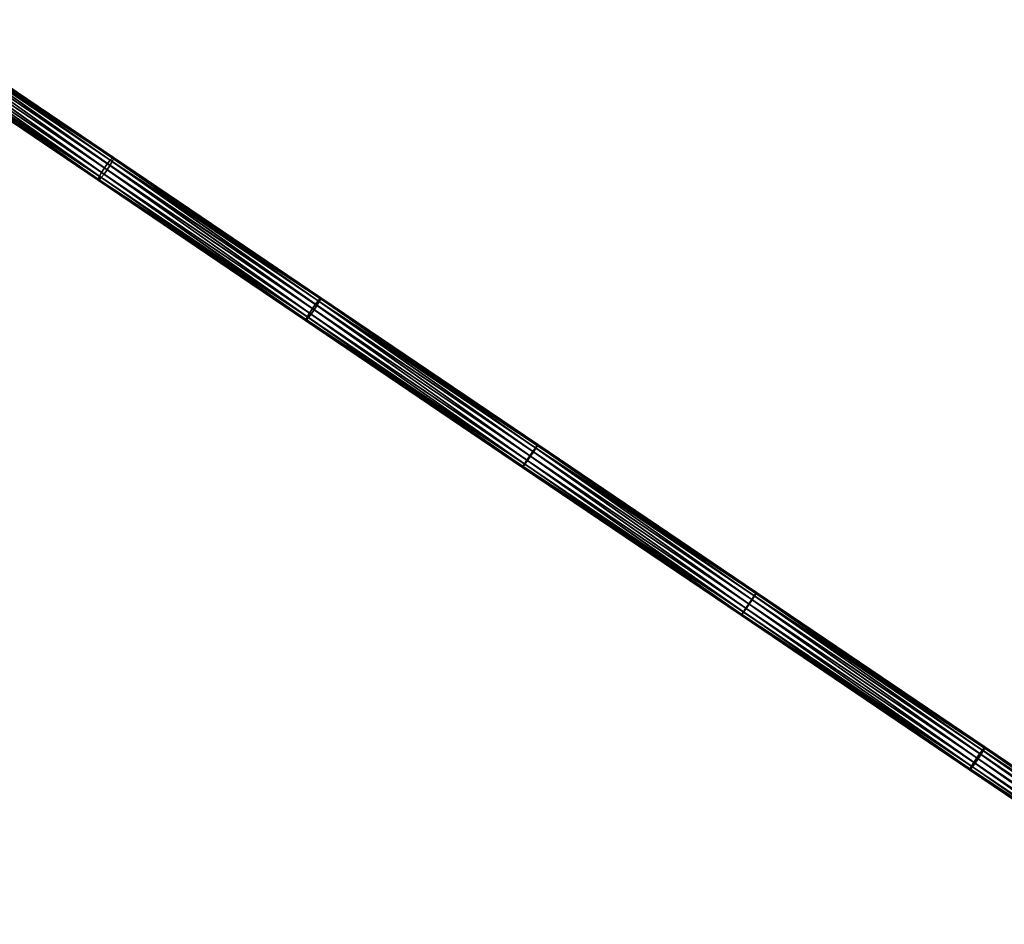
# Model space of a CAD drawing. Header units: millimetres. Extents: x 64 to 3333, y 103 to 3347.
# Tile 174 of 256: x 2080 to 2259, y 1391 to 1556. Entities that reach past the tile are written whole.
import ezdxf

# ---------------------------------------------------------------- set-up
doc = ezdxf.new("R2010")
doc.units = ezdxf.units.MM
doc.header["$LTSCALE"] = 25.4
doc.layers.get('0').update_dxf_attribs({"true_color": 0xff5454})

# ---------------------------------------------------------------- blocks, each defined once
blk = doc.blocks.new('SPIDER-6785-9743.STL')
at = {"color": 0}
mesh = blk.add_polyface(dxfattribs=at)
corners = [(2058.62, 1554.68, 1080.03), (2095.16, 1528.81, 1073.4), (2058.06, 1553.9, 1079.84), (2095.71, 1529.59, 1073.59)]
mesh.append_faces([[corners[k] for k in face] for face in [(0, 1, 2), (1, 0, 3)]], dxfattribs={"vtx0": -1, "color": 0})
mesh = blk.add_polyface(dxfattribs=at)
corners = [(2059.15, 1555.3, 1080.56), (2095.71, 1529.59, 1073.59), (2058.62, 1554.68, 1080.03), (2096.22, 1530.22, 1074.13)]
mesh.append_faces([[corners[k] for k in face] for face in [(0, 1, 2), (1, 0, 3)]], dxfattribs={"vtx0": -1, "color": 0})
mesh = blk.add_polyface(dxfattribs=at)
corners = [(2059.15, 1555.3, 1080.56), (2096.61, 1530.62, 1074.93), (2096.22, 1530.22, 1074.13), (2059.57, 1555.67, 1081.36)]
mesh.append_faces([[corners[k] for k in face] for face in [(0, 1, 2), (1, 0, 3)]], dxfattribs={"vtx0": -1, "color": 0})
mesh = blk.add_polyface(dxfattribs=at)
corners = [(2096.17, 1529.28, 1078.18), (2059.64, 1554.97, 1084.05), (2059.26, 1554.25, 1084.58), (2096.57, 1529.99, 1077.64)]
mesh.append_faces([[corners[k] for k in face] for face in [(0, 1, 2), (1, 0, 3)]], dxfattribs={"vtx0": -1, "color": 0})
mesh = blk.add_polyface(dxfattribs=at)
corners = [(2059.57, 1555.67, 1081.36), (2096.81, 1530.71, 1075.88), (2096.61, 1530.62, 1074.93), (2059.8, 1555.74, 1082.31)]
mesh.append_faces([[corners[k] for k in face] for face in [(0, 1, 2), (1, 0, 3)]], dxfattribs={"vtx0": -1, "color": 0})
mesh = blk.add_polyface(dxfattribs=at)
corners = [(2059.83, 1555.49, 1083.25), (2096.57, 1529.99, 1077.64), (2096.79, 1530.49, 1076.83), (2059.64, 1554.97, 1084.05)]
mesh.append_faces([[corners[k] for k in face] for face in [(0, 1, 2), (1, 0, 3)]], dxfattribs={"vtx0": -1, "color": 0})
mesh = blk.add_polyface(dxfattribs=at)
corners = [(2059.8, 1555.74, 1082.31), (2096.79, 1530.49, 1076.83), (2096.81, 1530.71, 1075.88), (2059.83, 1555.49, 1083.25)]
mesh.append_faces([[corners[k] for k in face] for face in [(0, 1, 2), (1, 0, 3)]], dxfattribs={"vtx0": -1, "color": 0})
mesh = blk.add_polyface(dxfattribs=at)
corners = [(2057.55, 1553.09, 1080.03), (2094.24, 1527.29, 1074.13), (2057.17, 1552.37, 1080.56), (2094.64, 1528, 1073.59)]
mesh.append_faces([[corners[k] for k in face] for face in [(0, 1, 2), (1, 0, 3)]], dxfattribs={"vtx0": -1, "color": 0})
mesh = blk.add_polyface(dxfattribs=at)
corners = [(2058.06, 1553.9, 1079.84), (2094.64, 1528, 1073.59), (2057.55, 1553.09, 1080.03), (2095.16, 1528.81, 1073.4)]
mesh.append_faces([[corners[k] for k in face] for face in [(0, 1, 2), (1, 0, 3)]], dxfattribs={"vtx0": -1, "color": 0})
mesh = blk.add_polyface(dxfattribs=at)
corners = [(2094.59, 1527.06, 1077.64), (2058.18, 1552.66, 1084.58), (2057.66, 1552.04, 1084.05), (2095.1, 1527.69, 1078.18)]
mesh.append_faces([[corners[k] for k in face] for face in [(0, 1, 2), (1, 0, 3)]], dxfattribs={"vtx0": -1, "color": 0})
mesh = blk.add_polyface(dxfattribs=at)
corners = [(2095.1, 1527.69, 1078.18), (2058.75, 1553.44, 1084.77), (2058.18, 1552.66, 1084.58), (2095.65, 1528.47, 1078.37)]
mesh.append_faces([[corners[k] for k in face] for face in [(0, 1, 2), (1, 0, 3)]], dxfattribs={"vtx0": -1, "color": 0})
mesh = blk.add_polyface(dxfattribs=at)
corners = [(2095.65, 1528.47, 1078.37), (2059.26, 1554.25, 1084.58), (2058.75, 1553.44, 1084.77), (2096.17, 1529.28, 1078.18)]
mesh.append_faces([[corners[k] for k in face] for face in [(0, 1, 2), (1, 0, 3)]], dxfattribs={"vtx0": -1, "color": 0})
mesh = blk.add_polyface(dxfattribs=at)
corners = [(2094.02, 1526.79, 1074.93), (2057.17, 1552.37, 1080.56), (2094.24, 1527.29, 1074.13), (2056.98, 1551.85, 1081.36)]
mesh.append_faces([[corners[k] for k in face] for face in [(0, 1, 2), (1, 0, 3)]], dxfattribs={"vtx0": -1, "color": 0})
mesh = blk.add_polyface(dxfattribs=at)
corners = [(2094, 1526.57, 1075.88), (2056.98, 1551.85, 1081.36), (2094.02, 1526.79, 1074.93), (2057, 1551.6, 1082.31)]
mesh.append_faces([[corners[k] for k in face] for face in [(0, 1, 2), (1, 0, 3)]], dxfattribs={"vtx0": -1, "color": 0})
mesh = blk.add_polyface(dxfattribs=at)
corners = [(2094.21, 1526.66, 1076.83), (2057, 1551.6, 1082.31), (2094, 1526.57, 1075.88), (2057.24, 1551.67, 1083.25)]
mesh.append_faces([[corners[k] for k in face] for face in [(0, 1, 2), (1, 0, 3)]], dxfattribs={"vtx0": -1, "color": 0})
mesh = blk.add_polyface(dxfattribs=at)
corners = [(2094.59, 1527.06, 1077.64), (2057.24, 1551.67, 1083.25), (2094.21, 1526.66, 1076.83), (2057.66, 1552.04, 1084.05)]
mesh.append_faces([[corners[k] for k in face] for face in [(0, 1, 2), (1, 0, 3)]], dxfattribs={"vtx0": -1, "color": 0})
mesh = blk.add_polyface(dxfattribs=at)
corners = [(2095.71, 1529.59, 1073.59), (2132.95, 1503.25, 1069.02), (2095.16, 1528.81, 1073.4), (2133.49, 1504.03, 1069.21)]
mesh.append_faces([[corners[k] for k in face] for face in [(0, 1, 2), (1, 0, 3)]], dxfattribs={"vtx0": -1, "color": 0})
mesh = blk.add_polyface(dxfattribs=at)
corners = [(2096.22, 1530.22, 1074.13), (2133.49, 1504.03, 1069.21), (2095.71, 1529.59, 1073.59), (2133.98, 1504.68, 1069.75)]
mesh.append_faces([[corners[k] for k in face] for face in [(0, 1, 2), (1, 0, 3)]], dxfattribs={"vtx0": -1, "color": 0})
mesh = blk.add_polyface(dxfattribs=at)
corners = [(2133.77, 1503.84, 1073.82), (2096.57, 1529.99, 1077.64), (2096.17, 1529.28, 1078.18), (2134.19, 1504.54, 1073.28)]
mesh.append_faces([[corners[k] for k in face] for face in [(0, 1, 2), (1, 0, 3)]], dxfattribs={"vtx0": -1, "color": 0})
mesh = blk.add_polyface(dxfattribs=at)
corners = [(2096.22, 1530.22, 1074.13), (2134.33, 1505.1, 1070.56), (2133.98, 1504.68, 1069.75), (2096.61, 1530.62, 1074.93)]
mesh.append_faces([[corners[k] for k in face] for face in [(0, 1, 2), (1, 0, 3)]], dxfattribs={"vtx0": -1, "color": 0})
mesh = blk.add_polyface(dxfattribs=at)
corners = [(2096.79, 1530.49, 1076.83), (2134.19, 1504.54, 1073.28), (2134.45, 1505.02, 1072.47), (2096.57, 1529.99, 1077.64)]
mesh.append_faces([[corners[k] for k in face] for face in [(0, 1, 2), (1, 0, 3)]], dxfattribs={"vtx0": -1, "color": 0})
mesh = blk.add_polyface(dxfattribs=at)
corners = [(2096.61, 1530.62, 1074.93), (2134.5, 1505.21, 1071.51), (2134.33, 1505.1, 1070.56), (2096.81, 1530.71, 1075.88)]
mesh.append_faces([[corners[k] for k in face] for face in [(0, 1, 2), (1, 0, 3)]], dxfattribs={"vtx0": -1, "color": 0})
mesh = blk.add_polyface(dxfattribs=at)
corners = [(2096.81, 1530.71, 1075.88), (2134.45, 1505.02, 1072.47), (2134.5, 1505.21, 1071.51), (2096.79, 1530.49, 1076.83)]
mesh.append_faces([[corners[k] for k in face] for face in [(0, 1, 2), (1, 0, 3)]], dxfattribs={"vtx0": -1, "color": 0})
mesh = blk.add_polyface(dxfattribs=at)
corners = [(2094.64, 1528, 1073.59), (2132, 1501.75, 1069.75), (2094.24, 1527.29, 1074.13), (2132.42, 1502.45, 1069.21)]
mesh.append_faces([[corners[k] for k in face] for face in [(0, 1, 2), (1, 0, 3)]], dxfattribs={"vtx0": -1, "color": 0})
mesh = blk.add_polyface(dxfattribs=at)
corners = [(2132.21, 1501.61, 1073.28), (2095.1, 1527.69, 1078.18), (2094.59, 1527.06, 1077.64), (2132.7, 1502.26, 1073.82)]
mesh.append_faces([[corners[k] for k in face] for face in [(0, 1, 2), (1, 0, 3)]], dxfattribs={"vtx0": -1, "color": 0})
mesh = blk.add_polyface(dxfattribs=at)
corners = [(2095.16, 1528.81, 1073.4), (2132.42, 1502.45, 1069.21), (2094.64, 1528, 1073.59), (2132.95, 1503.25, 1069.02)]
mesh.append_faces([[corners[k] for k in face] for face in [(0, 1, 2), (1, 0, 3)]], dxfattribs={"vtx0": -1, "color": 0})
mesh = blk.add_polyface(dxfattribs=at)
corners = [(2132.7, 1502.26, 1073.82), (2095.65, 1528.47, 1078.37), (2095.1, 1527.69, 1078.18), (2133.25, 1503.04, 1074.01)]
mesh.append_faces([[corners[k] for k in face] for face in [(0, 1, 2), (1, 0, 3)]], dxfattribs={"vtx0": -1, "color": 0})
mesh = blk.add_polyface(dxfattribs=at)
corners = [(2133.25, 1503.04, 1074.01), (2096.17, 1529.28, 1078.18), (2095.65, 1528.47, 1078.37), (2133.77, 1503.84, 1073.82)]
mesh.append_faces([[corners[k] for k in face] for face in [(0, 1, 2), (1, 0, 3)]], dxfattribs={"vtx0": -1, "color": 0})
mesh = blk.add_polyface(dxfattribs=at)
corners = [(2131.7, 1501.07, 1071.51), (2094.02, 1526.79, 1074.93), (2131.74, 1501.27, 1070.56), (2094, 1526.57, 1075.88)]
mesh.append_faces([[corners[k] for k in face] for face in [(0, 1, 2), (1, 0, 3)]], dxfattribs={"vtx0": -1, "color": 0})
mesh = blk.add_polyface(dxfattribs=at)
corners = [(2131.86, 1501.19, 1072.47), (2094, 1526.57, 1075.88), (2131.7, 1501.07, 1071.51), (2094.21, 1526.66, 1076.83)]
mesh.append_faces([[corners[k] for k in face] for face in [(0, 1, 2), (1, 0, 3)]], dxfattribs={"vtx0": -1, "color": 0})
mesh = blk.add_polyface(dxfattribs=at)
corners = [(2131.74, 1501.27, 1070.56), (2094.24, 1527.29, 1074.13), (2132, 1501.75, 1069.75), (2094.02, 1526.79, 1074.93)]
mesh.append_faces([[corners[k] for k in face] for face in [(0, 1, 2), (1, 0, 3)]], dxfattribs={"vtx0": -1, "color": 0})
mesh = blk.add_polyface(dxfattribs=at)
corners = [(2132.21, 1501.61, 1073.28), (2094.21, 1526.66, 1076.83), (2131.86, 1501.19, 1072.47), (2094.59, 1527.06, 1077.64)]
mesh.append_faces([[corners[k] for k in face] for face in [(0, 1, 2), (1, 0, 3)]], dxfattribs={"vtx0": -1, "color": 0})
mesh = blk.add_polyface(dxfattribs=at)
corners = [(2133.98, 1504.68, 1069.75), (2172.99, 1477.31, 1066.83), (2133.49, 1504.03, 1069.21), (2173.46, 1477.97, 1067.37)]
mesh.append_faces([[corners[k] for k in face] for face in [(0, 1, 2), (1, 0, 3)]], dxfattribs={"vtx0": -1, "color": 0})
mesh = blk.add_polyface(dxfattribs=at)
corners = [(2173.1, 1477.24, 1071.45), (2134.19, 1504.54, 1073.28), (2133.77, 1503.84, 1073.82), (2173.54, 1477.92, 1070.91)]
mesh.append_faces([[corners[k] for k in face] for face in [(0, 1, 2), (1, 0, 3)]], dxfattribs={"vtx0": -1, "color": 0})
mesh = blk.add_polyface(dxfattribs=at)
corners = [(2133.98, 1504.68, 1069.75), (2173.78, 1478.41, 1068.18), (2173.46, 1477.97, 1067.37), (2134.33, 1505.1, 1070.56)]
mesh.append_faces([[corners[k] for k in face] for face in [(0, 1, 2), (1, 0, 3)]], dxfattribs={"vtx0": -1, "color": 0})
mesh = blk.add_polyface(dxfattribs=at)
corners = [(2134.45, 1505.02, 1072.47), (2173.54, 1477.92, 1070.91), (2173.82, 1478.38, 1070.1), (2134.19, 1504.54, 1073.28)]
mesh.append_faces([[corners[k] for k in face] for face in [(0, 1, 2), (1, 0, 3)]], dxfattribs={"vtx0": -1, "color": 0})
mesh = blk.add_polyface(dxfattribs=at)
corners = [(2134.33, 1505.1, 1070.56), (2173.91, 1478.55, 1069.14), (2173.78, 1478.41, 1068.18), (2134.5, 1505.21, 1071.51)]
mesh.append_faces([[corners[k] for k in face] for face in [(0, 1, 2), (1, 0, 3)]], dxfattribs={"vtx0": -1, "color": 0})
mesh = blk.add_polyface(dxfattribs=at)
corners = [(2134.5, 1505.21, 1071.51), (2173.82, 1478.38, 1070.1), (2173.91, 1478.55, 1069.14), (2134.45, 1505.02, 1072.47)]
mesh.append_faces([[corners[k] for k in face] for face in [(0, 1, 2), (1, 0, 3)]], dxfattribs={"vtx0": -1, "color": 0})
mesh = blk.add_polyface(dxfattribs=at)
corners = [(2132.95, 1503.25, 1069.02), (2171.92, 1475.73, 1066.83), (2132.42, 1502.45, 1069.21), (2172.45, 1476.52, 1066.64)]
mesh.append_faces([[corners[k] for k in face] for face in [(0, 1, 2), (1, 0, 3)]], dxfattribs={"vtx0": -1, "color": 0})
mesh = blk.add_polyface(dxfattribs=at)
corners = [(2172.02, 1475.66, 1071.45), (2133.25, 1503.04, 1074.01), (2132.7, 1502.26, 1073.82), (2172.56, 1476.45, 1071.64)]
mesh.append_faces([[corners[k] for k in face] for face in [(0, 1, 2), (1, 0, 3)]], dxfattribs={"vtx0": -1, "color": 0})
mesh = blk.add_polyface(dxfattribs=at)
corners = [(2133.49, 1504.03, 1069.21), (2172.45, 1476.52, 1066.64), (2132.95, 1503.25, 1069.02), (2172.99, 1477.31, 1066.83)]
mesh.append_faces([[corners[k] for k in face] for face in [(0, 1, 2), (1, 0, 3)]], dxfattribs={"vtx0": -1, "color": 0})
mesh = blk.add_polyface(dxfattribs=at)
corners = [(2172.56, 1476.45, 1071.64), (2133.77, 1503.84, 1073.82), (2133.25, 1503.04, 1074.01), (2173.1, 1477.24, 1071.45)]
mesh.append_faces([[corners[k] for k in face] for face in [(0, 1, 2), (1, 0, 3)]], dxfattribs={"vtx0": -1, "color": 0})
mesh = blk.add_polyface(dxfattribs=at)
corners = [(2171.11, 1474.41, 1069.14), (2131.74, 1501.27, 1070.56), (2171.19, 1474.59, 1068.18), (2131.7, 1501.07, 1071.51)]
mesh.append_faces([[corners[k] for k in face] for face in [(0, 1, 2), (1, 0, 3)]], dxfattribs={"vtx0": -1, "color": 0})
mesh = blk.add_polyface(dxfattribs=at)
corners = [(2171.23, 1474.56, 1070.1), (2131.7, 1501.07, 1071.51), (2171.11, 1474.41, 1069.14), (2131.86, 1501.19, 1072.47)]
mesh.append_faces([[corners[k] for k in face] for face in [(0, 1, 2), (1, 0, 3)]], dxfattribs={"vtx0": -1, "color": 0})
mesh = blk.add_polyface(dxfattribs=at)
corners = [(2171.19, 1474.59, 1068.18), (2132, 1501.75, 1069.75), (2171.48, 1475.05, 1067.37), (2131.74, 1501.27, 1070.56)]
mesh.append_faces([[corners[k] for k in face] for face in [(0, 1, 2), (1, 0, 3)]], dxfattribs={"vtx0": -1, "color": 0})
mesh = blk.add_polyface(dxfattribs=at)
corners = [(2171.56, 1474.99, 1070.91), (2131.86, 1501.19, 1072.47), (2171.23, 1474.56, 1070.1), (2132.21, 1501.61, 1073.28)]
mesh.append_faces([[corners[k] for k in face] for face in [(0, 1, 2), (1, 0, 3)]], dxfattribs={"vtx0": -1, "color": 0})
mesh = blk.add_polyface(dxfattribs=at)
corners = [(2132.42, 1502.45, 1069.21), (2171.48, 1475.05, 1067.37), (2132, 1501.75, 1069.75), (2171.92, 1475.73, 1066.83)]
mesh.append_faces([[corners[k] for k in face] for face in [(0, 1, 2), (1, 0, 3)]], dxfattribs={"vtx0": -1, "color": 0})
mesh = blk.add_polyface(dxfattribs=at)
corners = [(2171.56, 1474.99, 1070.91), (2132.7, 1502.26, 1073.82), (2132.21, 1501.61, 1073.28), (2172.02, 1475.66, 1071.45)]
mesh.append_faces([[corners[k] for k in face] for face in [(0, 1, 2), (1, 0, 3)]], dxfattribs={"vtx0": -1, "color": 0})
mesh = blk.add_polyface(dxfattribs=at)
corners = [(2173.46, 1477.97, 1067.37), (2212.82, 1450.37, 1066.6), (2172.99, 1477.31, 1066.83), (2213.27, 1451.05, 1067.14)]
mesh.append_faces([[corners[k] for k in face] for face in [(0, 1, 2), (1, 0, 3)]], dxfattribs={"vtx0": -1, "color": 0})
mesh = blk.add_polyface(dxfattribs=at)
corners = [(2212.75, 1450.41, 1071.22), (2173.54, 1477.92, 1070.91), (2173.1, 1477.24, 1071.45), (2213.22, 1451.08, 1070.68)]
mesh.append_faces([[corners[k] for k in face] for face in [(0, 1, 2), (1, 0, 3)]], dxfattribs={"vtx0": -1, "color": 0})
mesh = blk.add_polyface(dxfattribs=at)
corners = [(2173.46, 1477.97, 1067.37), (2213.56, 1451.5, 1067.95), (2213.27, 1451.05, 1067.14), (2173.78, 1478.41, 1068.18)]
mesh.append_faces([[corners[k] for k in face] for face in [(0, 1, 2), (1, 0, 3)]], dxfattribs={"vtx0": -1, "color": 0})
mesh = blk.add_polyface(dxfattribs=at)
corners = [(2173.82, 1478.38, 1070.1), (2213.22, 1451.08, 1070.68), (2213.53, 1451.52, 1069.86), (2173.54, 1477.92, 1070.91)]
mesh.append_faces([[corners[k] for k in face] for face in [(0, 1, 2), (1, 0, 3)]], dxfattribs={"vtx0": -1, "color": 0})
mesh = blk.add_polyface(dxfattribs=at)
corners = [(2173.78, 1478.41, 1068.18), (2213.65, 1451.67, 1068.91), (2213.56, 1451.5, 1067.95), (2173.91, 1478.55, 1069.14)]
mesh.append_faces([[corners[k] for k in face] for face in [(0, 1, 2), (1, 0, 3)]], dxfattribs={"vtx0": -1, "color": 0})
mesh = blk.add_polyface(dxfattribs=at)
corners = [(2173.91, 1478.55, 1069.14), (2213.53, 1451.52, 1069.86), (2213.65, 1451.67, 1068.91), (2173.82, 1478.38, 1070.1)]
mesh.append_faces([[corners[k] for k in face] for face in [(0, 1, 2), (1, 0, 3)]], dxfattribs={"vtx0": -1, "color": 0})
mesh = blk.add_polyface(dxfattribs=at)
corners = [(2172.45, 1476.52, 1066.64), (2211.75, 1448.78, 1066.6), (2171.92, 1475.73, 1066.83), (2212.29, 1449.58, 1066.41)]
mesh.append_faces([[corners[k] for k in face] for face in [(0, 1, 2), (1, 0, 3)]], dxfattribs={"vtx0": -1, "color": 0})
mesh = blk.add_polyface(dxfattribs=at)
corners = [(2211.68, 1448.83, 1071.22), (2172.56, 1476.45, 1071.64), (2172.02, 1475.66, 1071.45), (2212.22, 1449.62, 1071.41)]
mesh.append_faces([[corners[k] for k in face] for face in [(0, 1, 2), (1, 0, 3)]], dxfattribs={"vtx0": -1, "color": 0})
mesh = blk.add_polyface(dxfattribs=at)
corners = [(2172.99, 1477.31, 1066.83), (2212.29, 1449.58, 1066.41), (2172.45, 1476.52, 1066.64), (2212.82, 1450.37, 1066.6)]
mesh.append_faces([[corners[k] for k in face] for face in [(0, 1, 2), (1, 0, 3)]], dxfattribs={"vtx0": -1, "color": 0})
mesh = blk.add_polyface(dxfattribs=at)
corners = [(2212.22, 1449.62, 1071.41), (2173.1, 1477.24, 1071.45), (2172.56, 1476.45, 1071.64), (2212.75, 1450.41, 1071.22)]
mesh.append_faces([[corners[k] for k in face] for face in [(0, 1, 2), (1, 0, 3)]], dxfattribs={"vtx0": -1, "color": 0})
mesh = blk.add_polyface(dxfattribs=at)
corners = [(2210.85, 1447.53, 1068.91), (2171.19, 1474.59, 1068.18), (2210.97, 1447.68, 1067.95), (2171.11, 1474.41, 1069.14)]
mesh.append_faces([[corners[k] for k in face] for face in [(0, 1, 2), (1, 0, 3)]], dxfattribs={"vtx0": -1, "color": 0})
mesh = blk.add_polyface(dxfattribs=at)
corners = [(2210.94, 1447.7, 1069.86), (2171.11, 1474.41, 1069.14), (2210.85, 1447.53, 1068.91), (2171.23, 1474.56, 1070.1)]
mesh.append_faces([[corners[k] for k in face] for face in [(0, 1, 2), (1, 0, 3)]], dxfattribs={"vtx0": -1, "color": 0})
mesh = blk.add_polyface(dxfattribs=at)
corners = [(2210.97, 1447.68, 1067.95), (2171.48, 1475.05, 1067.37), (2211.28, 1448.12, 1067.14), (2171.19, 1474.59, 1068.18)]
mesh.append_faces([[corners[k] for k in face] for face in [(0, 1, 2), (1, 0, 3)]], dxfattribs={"vtx0": -1, "color": 0})
mesh = blk.add_polyface(dxfattribs=at)
corners = [(2211.24, 1448.15, 1070.68), (2171.23, 1474.56, 1070.1), (2210.94, 1447.7, 1069.86), (2171.56, 1474.99, 1070.91)]
mesh.append_faces([[corners[k] for k in face] for face in [(0, 1, 2), (1, 0, 3)]], dxfattribs={"vtx0": -1, "color": 0})
mesh = blk.add_polyface(dxfattribs=at)
corners = [(2171.92, 1475.73, 1066.83), (2211.28, 1448.12, 1067.14), (2171.48, 1475.05, 1067.37), (2211.75, 1448.78, 1066.6)]
mesh.append_faces([[corners[k] for k in face] for face in [(0, 1, 2), (1, 0, 3)]], dxfattribs={"vtx0": -1, "color": 0})
mesh = blk.add_polyface(dxfattribs=at)
corners = [(2211.24, 1448.15, 1070.68), (2172.02, 1475.66, 1071.45), (2171.56, 1474.99, 1070.91), (2211.68, 1448.83, 1071.22)]
mesh.append_faces([[corners[k] for k in face] for face in [(0, 1, 2), (1, 0, 3)]], dxfattribs={"vtx0": -1, "color": 0})
mesh = blk.add_polyface(dxfattribs=at)
corners = [(2254.17, 1422.4, 1073.19), (2213.22, 1451.08, 1070.68), (2212.75, 1450.41, 1071.22), (2254.66, 1423.05, 1072.64)]
mesh.append_faces([[corners[k] for k in face] for face in [(0, 1, 2), (1, 0, 3)]], dxfattribs={"vtx0": -1, "color": 0})
mesh = blk.add_polyface(dxfattribs=at)
corners = [(2213.27, 1451.05, 1067.14), (2254.41, 1422.24, 1068.57), (2212.82, 1450.37, 1066.6), (2254.83, 1422.93, 1069.12)]
mesh.append_faces([[corners[k] for k in face] for face in [(0, 1, 2), (1, 0, 3)]], dxfattribs={"vtx0": -1, "color": 0})
mesh = blk.add_polyface(dxfattribs=at)
corners = [(2213.22, 1451.08, 1070.68), (2255, 1423.47, 1071.83), (2213.53, 1451.52, 1069.86), (2254.66, 1423.05, 1072.64)]
mesh.append_faces([[corners[k] for k in face] for face in [(0, 1, 2), (1, 0, 3)]], dxfattribs={"vtx0": -1, "color": 0})
mesh = blk.add_polyface(dxfattribs=at)
corners = [(2213.56, 1451.5, 1067.95), (2254.83, 1422.93, 1069.12), (2213.27, 1451.05, 1067.14), (2255.1, 1423.4, 1069.92)]
mesh.append_faces([[corners[k] for k in face] for face in [(0, 1, 2), (1, 0, 3)]], dxfattribs={"vtx0": -1, "color": 0})
mesh = blk.add_polyface(dxfattribs=at)
corners = [(2213.53, 1451.52, 1069.86), (2255.16, 1423.59, 1070.88), (2213.65, 1451.67, 1068.91), (2255, 1423.47, 1071.83)]
mesh.append_faces([[corners[k] for k in face] for face in [(0, 1, 2), (1, 0, 3)]], dxfattribs={"vtx0": -1, "color": 0})
mesh = blk.add_polyface(dxfattribs=at)
corners = [(2213.65, 1451.67, 1068.91), (2255.1, 1423.4, 1069.92), (2213.56, 1451.5, 1067.95), (2255.16, 1423.59, 1070.88)]
mesh.append_faces([[corners[k] for k in face] for face in [(0, 1, 2), (1, 0, 3)]], dxfattribs={"vtx0": -1, "color": 0})
mesh = blk.add_polyface(dxfattribs=at)
corners = [(2253.1, 1420.81, 1073.19), (2212.22, 1449.62, 1071.41), (2211.68, 1448.83, 1071.22), (2253.63, 1421.61, 1073.38)]
mesh.append_faces([[corners[k] for k in face] for face in [(0, 1, 2), (1, 0, 3)]], dxfattribs={"vtx0": -1, "color": 0})
mesh = blk.add_polyface(dxfattribs=at)
corners = [(2212.29, 1449.58, 1066.41), (2253.34, 1420.65, 1068.57), (2211.75, 1448.78, 1066.6), (2253.88, 1421.44, 1068.38)]
mesh.append_faces([[corners[k] for k in face] for face in [(0, 1, 2), (1, 0, 3)]], dxfattribs={"vtx0": -1, "color": 0})
mesh = blk.add_polyface(dxfattribs=at)
corners = [(2253.63, 1421.61, 1073.38), (2212.75, 1450.41, 1071.22), (2212.22, 1449.62, 1071.41), (2254.17, 1422.4, 1073.19)]
mesh.append_faces([[corners[k] for k in face] for face in [(0, 1, 2), (1, 0, 3)]], dxfattribs={"vtx0": -1, "color": 0})
mesh = blk.add_polyface(dxfattribs=at)
corners = [(2212.82, 1450.37, 1066.6), (2253.88, 1421.44, 1068.38), (2212.29, 1449.58, 1066.41), (2254.41, 1422.24, 1068.57)]
mesh.append_faces([[corners[k] for k in face] for face in [(0, 1, 2), (1, 0, 3)]], dxfattribs={"vtx0": -1, "color": 0})
mesh = blk.add_polyface(dxfattribs=at)
corners = [(2252.35, 1419.45, 1070.88), (2210.94, 1447.7, 1069.86), (2210.85, 1447.53, 1068.91), (2252.41, 1419.64, 1071.83)]
mesh.append_faces([[corners[k] for k in face] for face in [(0, 1, 2), (1, 0, 3)]], dxfattribs={"vtx0": -1, "color": 0})
mesh = blk.add_polyface(dxfattribs=at)
corners = [(2252.51, 1419.58, 1069.92), (2210.85, 1447.53, 1068.91), (2210.97, 1447.68, 1067.95), (2252.35, 1419.45, 1070.88)]
mesh.append_faces([[corners[k] for k in face] for face in [(0, 1, 2), (1, 0, 3)]], dxfattribs={"vtx0": -1, "color": 0})
mesh = blk.add_polyface(dxfattribs=at)
corners = [(2252.41, 1419.64, 1071.83), (2211.24, 1448.15, 1070.68), (2210.94, 1447.7, 1069.86), (2252.67, 1420.12, 1072.64)]
mesh.append_faces([[corners[k] for k in face] for face in [(0, 1, 2), (1, 0, 3)]], dxfattribs={"vtx0": -1, "color": 0})
mesh = blk.add_polyface(dxfattribs=at)
corners = [(2252.85, 1420, 1069.12), (2210.97, 1447.68, 1067.95), (2211.28, 1448.12, 1067.14), (2252.51, 1419.58, 1069.92)]
mesh.append_faces([[corners[k] for k in face] for face in [(0, 1, 2), (1, 0, 3)]], dxfattribs={"vtx0": -1, "color": 0})
mesh = blk.add_polyface(dxfattribs=at)
corners = [(2252.67, 1420.12, 1072.64), (2211.68, 1448.83, 1071.22), (2211.24, 1448.15, 1070.68), (2253.1, 1420.81, 1073.19)]
mesh.append_faces([[corners[k] for k in face] for face in [(0, 1, 2), (1, 0, 3)]], dxfattribs={"vtx0": -1, "color": 0})
mesh = blk.add_polyface(dxfattribs=at)
corners = [(2211.75, 1448.78, 1066.6), (2252.85, 1420, 1069.12), (2211.28, 1448.12, 1067.14), (2253.34, 1420.65, 1068.57)]
mesh.append_faces([[corners[k] for k in face] for face in [(0, 1, 2), (1, 0, 3)]], dxfattribs={"vtx0": -1, "color": 0})
mesh = blk.add_polyface(dxfattribs=at)
corners = [(2295.02, 1393.61, 1077.52), (2254.17, 1422.4, 1073.19), (2253.63, 1421.61, 1073.38), (2295.57, 1394.39, 1077.33)]
mesh.append_faces([[corners[k] for k in face] for face in [(0, 1, 2), (1, 0, 3)]], dxfattribs={"vtx0": -1, "color": 0})
mesh = blk.add_polyface(dxfattribs=at)
corners = [(2254.41, 1422.24, 1068.57), (2295.45, 1393.32, 1072.55), (2253.88, 1421.44, 1068.38), (2295.97, 1394.12, 1072.73)]
mesh.append_faces([[corners[k] for k in face] for face in [(0, 1, 2), (1, 0, 3)]], dxfattribs={"vtx0": -1, "color": 0})
mesh = blk.add_polyface(dxfattribs=at)
corners = [(2295.57, 1394.39, 1077.33), (2254.66, 1423.05, 1072.64), (2254.17, 1422.4, 1073.19), (2296.07, 1395.03, 1076.79)]
mesh.append_faces([[corners[k] for k in face] for face in [(0, 1, 2), (1, 0, 3)]], dxfattribs={"vtx0": -1, "color": 0})
mesh = blk.add_polyface(dxfattribs=at)
corners = [(2254.83, 1422.93, 1069.12), (2295.97, 1394.12, 1072.73), (2254.41, 1422.24, 1068.57), (2296.37, 1394.83, 1073.27)]
mesh.append_faces([[corners[k] for k in face] for face in [(0, 1, 2), (1, 0, 3)]], dxfattribs={"vtx0": -1, "color": 0})
mesh = blk.add_polyface(dxfattribs=at)
corners = [(2254.66, 1423.05, 1072.64), (2296.44, 1395.43, 1075.98), (2255, 1423.47, 1071.83), (2296.07, 1395.03, 1076.79)]
mesh.append_faces([[corners[k] for k in face] for face in [(0, 1, 2), (1, 0, 3)]], dxfattribs={"vtx0": -1, "color": 0})
mesh = blk.add_polyface(dxfattribs=at)
corners = [(2255.1, 1423.4, 1069.92), (2296.37, 1394.83, 1073.27), (2254.83, 1422.93, 1069.12), (2296.61, 1395.32, 1074.08)]
mesh.append_faces([[corners[k] for k in face] for face in [(0, 1, 2), (1, 0, 3)]], dxfattribs={"vtx0": -1, "color": 0})
mesh = blk.add_polyface(dxfattribs=at)
corners = [(2255, 1423.47, 1071.83), (2296.63, 1395.54, 1075.03), (2255.16, 1423.59, 1070.88), (2296.44, 1395.43, 1075.98)]
mesh.append_faces([[corners[k] for k in face] for face in [(0, 1, 2), (1, 0, 3)]], dxfattribs={"vtx0": -1, "color": 0})
mesh = blk.add_polyface(dxfattribs=at)
corners = [(2255.16, 1423.59, 1070.88), (2296.61, 1395.32, 1074.08), (2255.1, 1423.4, 1069.92), (2296.63, 1395.54, 1075.03)]
mesh.append_faces([[corners[k] for k in face] for face in [(0, 1, 2), (1, 0, 3)]], dxfattribs={"vtx0": -1, "color": 0})
mesh = blk.add_polyface(dxfattribs=at)
corners = [(2294.09, 1392.1, 1076.79), (2253.1, 1420.81, 1073.19), (2252.67, 1420.12, 1072.64), (2294.5, 1392.81, 1077.33)]
mesh.append_faces([[corners[k] for k in face] for face in [(0, 1, 2), (1, 0, 3)]], dxfattribs={"vtx0": -1, "color": 0})
mesh = blk.add_polyface(dxfattribs=at)
corners = [(2253.34, 1420.65, 1068.57), (2294.39, 1391.9, 1073.27), (2252.85, 1420, 1069.12), (2294.89, 1392.54, 1072.73)]
mesh.append_faces([[corners[k] for k in face] for face in [(0, 1, 2), (1, 0, 3)]], dxfattribs={"vtx0": -1, "color": 0})
mesh = blk.add_polyface(dxfattribs=at)
corners = [(2294.5, 1392.81, 1077.33), (2253.63, 1421.61, 1073.38), (2253.1, 1420.81, 1073.19), (2295.02, 1393.61, 1077.52)]
mesh.append_faces([[corners[k] for k in face] for face in [(0, 1, 2), (1, 0, 3)]], dxfattribs={"vtx0": -1, "color": 0})
mesh = blk.add_polyface(dxfattribs=at)
corners = [(2253.88, 1421.44, 1068.38), (2294.89, 1392.54, 1072.73), (2253.34, 1420.65, 1068.57), (2295.45, 1393.32, 1072.55)]
mesh.append_faces([[corners[k] for k in face] for face in [(0, 1, 2), (1, 0, 3)]], dxfattribs={"vtx0": -1, "color": 0})
mesh = blk.add_polyface(dxfattribs=at)
corners = [(2293.83, 1391.4, 1075.03), (2252.41, 1419.64, 1071.83), (2252.35, 1419.45, 1070.88), (2293.85, 1391.61, 1075.98)]
mesh.append_faces([[corners[k] for k in face] for face in [(0, 1, 2), (1, 0, 3)]], dxfattribs={"vtx0": -1, "color": 0})
mesh = blk.add_polyface(dxfattribs=at)
corners = [(2294.02, 1391.5, 1074.08), (2252.35, 1419.45, 1070.88), (2252.51, 1419.58, 1069.92), (2293.83, 1391.4, 1075.03)]
mesh.append_faces([[corners[k] for k in face] for face in [(0, 1, 2), (1, 0, 3)]], dxfattribs={"vtx0": -1, "color": 0})
mesh = blk.add_polyface(dxfattribs=at)
corners = [(2293.85, 1391.61, 1075.98), (2252.67, 1420.12, 1072.64), (2252.41, 1419.64, 1071.83), (2294.09, 1392.1, 1076.79)]
mesh.append_faces([[corners[k] for k in face] for face in [(0, 1, 2), (1, 0, 3)]], dxfattribs={"vtx0": -1, "color": 0})
mesh = blk.add_polyface(dxfattribs=at)
corners = [(2294.39, 1391.9, 1073.27), (2252.51, 1419.58, 1069.92), (2252.85, 1420, 1069.12), (2294.02, 1391.5, 1074.08)]
mesh.append_faces([[corners[k] for k in face] for face in [(0, 1, 2), (1, 0, 3)]], dxfattribs={"vtx0": -1, "color": 0})

msp = doc.modelspace()

# ---------------------------------------------------------------- block references
at = {"color": 250, "true_color": 0x262626}
msp.add_blockref('SPIDER-6785-9743.STL', (0, 0), dxfattribs=at)

doc.saveas('drawing.dxf')
